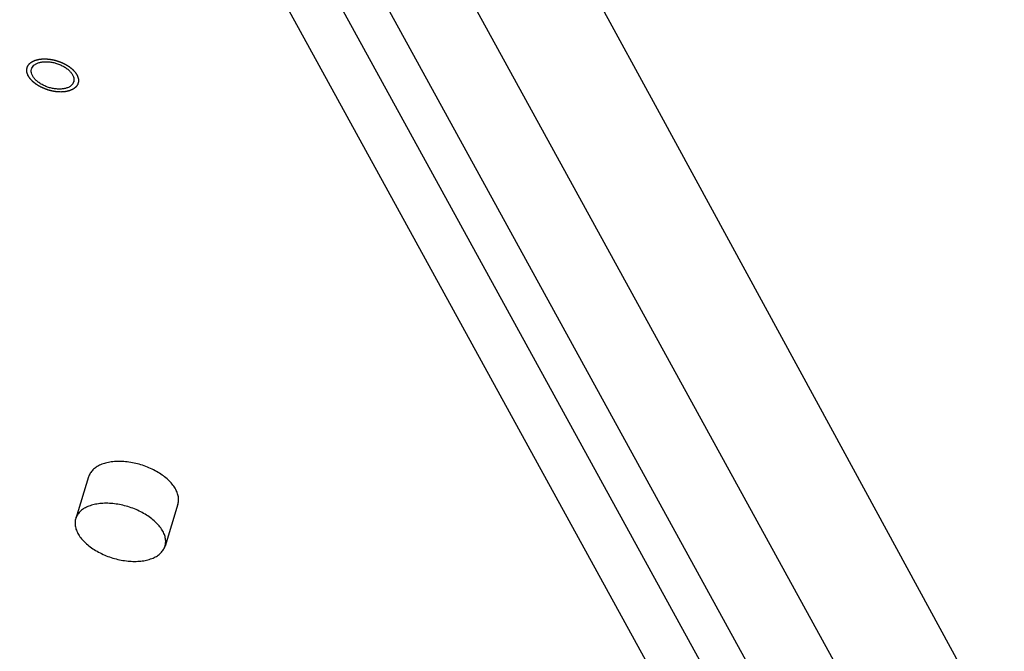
# Model space of a CAD drawing. Header units: millimetres. Extents: x 0 to 594, y 0 to 420.
# Tile 158 of 256: x 540.92 to 548.29, y 228.91 to 233.63. Entities that reach past the tile are written whole.
import ezdxf

# ---------------------------------------------------------------- set-up
doc = ezdxf.new("R2010")
doc.units = ezdxf.units.MM
doc.header["$LTSCALE"] = 32.67
doc.layers.get('0').update_dxf_attribs({"linetype": 'CONTINUOUS'})

msp = doc.modelspace()

# ---------------------------------------------------------------- linework, layer by layer
at = {"color": 7, "linetype": 'CONTINUOUS'}
for p, q in [((536.77002, 247.48157), (547.47594, 227.99017)), ((536.72599, 246.36772), (546.9722, 227.71328)), ((546.9376, 227.14807), (536.71839, 245.75336)), ((546.79236, 226.67807), (536.57315, 245.28336)), ((545.7078, 232.93666), (544.40882, 235.32124)), ((541.43191, 230.21262), (541.33508, 229.89929)), ((542.1007, 230.00595), (542.00388, 229.69262))]:
    msp.add_line(p, q, dxfattribs=at)
msp.add_lwpolyline([(548.28972, 228.19492), (547.00496, 230.55475), (545.7078, 232.93666)], dxfattribs=at)
at = {"color": 2, "linetype": 'CONTINUOUS'}
for points in [[(541.22317, 233.09301, 14.27066), (541.22009, 233.09321, 14.26963), (541.21547, 233.09351, 14.26808), (541.20931, 233.0939, 14.26602), (541.20469, 233.0942, 14.26447), (541.20085, 233.09444, 14.26318), (541.19777, 233.09464, 14.26215), (541.19546, 233.09479, 14.26138), (541.19315, 233.09494, 14.2606), (541.19123, 233.09506, 14.25996), (541.18969, 233.09516, 14.25944), (541.18872, 233.09522, 14.25912), (541.18795, 233.09527, 14.25886), (541.18738, 233.09531, 14.25867), (541.1869, 233.09534, 14.25851), (541.18656, 233.09536, 14.25839), (541.18637, 233.09537, 14.25833), (541.18622, 233.09537, 14.25828), (541.18608, 233.09541, 14.25826), (541.18588, 233.09544, 14.25822), (541.18553, 233.09551, 14.25817), (541.18504, 233.0956, 14.25808), (541.18445, 233.09571, 14.25798), (541.18366, 233.09585, 14.25785), (541.18267, 233.09604, 14.25768), (541.1811, 233.09633, 14.25741), (541.17912, 233.09669, 14.25708), (541.17676, 233.09713, 14.25668), (541.17439, 233.09757, 14.25628), (541.17124, 233.09816, 14.25574), (541.16729, 233.09889, 14.25508), (541.16335, 233.09962, 14.25441), (541.1602, 233.1002, 14.25387), (541.15783, 233.10064, 14.25347), (541.15546, 233.10108, 14.25307), (541.15349, 233.10144, 14.25274), (541.15191, 233.10174, 14.25247), (541.15093, 233.10192, 14.2523), (541.15014, 233.10206, 14.25217), (541.14955, 233.10217, 14.25207), (541.14905, 233.10227, 14.25199), (541.14871, 233.10233, 14.25193), (541.14851, 233.10237, 14.2519), (541.14836, 233.10239, 14.25186), (541.14822, 233.10244, 14.25187), (541.14802, 233.1025, 14.25187), (541.14768, 233.1026, 14.25187), (541.1472, 233.10275, 14.25186), (541.14661, 233.10293, 14.25186), (541.14584, 233.10316, 14.25186), (541.14486, 233.10346, 14.25185), (541.14331, 233.10394, 14.25184), (541.14136, 233.10453, 14.25183), (541.13903, 233.10524, 14.25182), (541.1367, 233.10595, 14.25181), (541.13359, 233.1069, 14.25179), (541.1297, 233.10809, 14.25177), (541.12581, 233.10928, 14.25175), (541.1227, 233.11022, 14.25173), (541.12036, 233.11094, 14.25172), (541.11803, 233.11165, 14.25171), (541.11609, 233.11224, 14.2517), (541.11453, 233.11272, 14.25169), (541.11356, 233.11301, 14.25168), (541.11278, 233.11325, 14.25168), (541.1122, 233.11343, 14.25168), (541.11171, 233.11358, 14.25168), (541.11137, 233.11368, 14.25167), (541.11118, 233.11374, 14.25167), (541.11103, 233.11378, 14.25166), (541.11089, 233.11385, 14.2517), (541.1107, 233.11393, 14.25173), (541.11037, 233.11407, 14.25178), (541.10991, 233.11427, 14.25186), (541.10934, 233.11452, 14.25196), (541.10859, 233.11484, 14.25209), (541.10766, 233.11525, 14.25225), (541.10616, 233.1159, 14.25251), (541.10428, 233.11672, 14.25283), (541.10203, 233.11769, 14.25322), (541.09978, 233.11867, 14.2536), (541.09678, 233.11998, 14.25412), (541.09303, 233.1216, 14.25476), (541.08929, 233.12323, 14.25541), (541.08629, 233.12454, 14.25592), (541.08404, 233.12552, 14.25631), (541.08179, 233.12649, 14.25669), (541.07991, 233.12731, 14.25702), (541.07841, 233.12796, 14.25727), (541.07748, 233.12837, 14.25744), (541.07673, 233.12869, 14.25756), (541.07616, 233.12894, 14.25766), (541.0757, 233.12914, 14.25774), (541.07537, 233.12928, 14.2578), (541.07518, 233.12937, 14.25783), (541.07503, 233.12942, 14.25785), (541.07491, 233.1295, 14.2579), (541.07475, 233.1296, 14.25796), (541.07446, 233.12977, 14.25808), (541.07404, 233.13001, 14.25823), (541.07354, 233.1303, 14.25842), (541.07287, 233.13069, 14.25867), (541.07204, 233.13118, 14.25899), (541.0707, 233.13196, 14.25949), (541.06903, 233.13294, 14.26013), (541.06703, 233.13411, 14.26088), (541.06503, 233.13528, 14.26164), (541.06236, 233.13685, 14.26265), (541.05903, 233.1388, 14.26391), (541.05569, 233.14075, 14.26517), (541.05302, 233.14232, 14.26618), (541.05102, 233.14349, 14.26694), (541.04902, 233.14466, 14.2677), (541.04735, 233.14564, 14.26833), (541.04602, 233.14642, 14.26883), (541.04519, 233.14691, 14.26915), (541.04452, 233.1473, 14.2694), (541.04402, 233.14759, 14.26959), (541.0436, 233.14783, 14.26975), (541.04331, 233.148, 14.26986), (541.04314, 233.1481, 14.26992), (541.04301, 233.14817, 14.26996), (541.04291, 233.14826, 14.27004), (541.04277, 233.14837, 14.27013), (541.04252, 233.14856, 14.27029), (541.04216, 233.14884, 14.27052), (541.04173, 233.14918, 14.27079), (541.04116, 233.14962, 14.27116), (541.04044, 233.15018, 14.27162), (541.0393, 233.15107, 14.27236), (541.03787, 233.15218, 14.27327), (541.03615, 233.15352, 14.27438), (541.03443, 233.15486, 14.27548), (541.03214, 233.15664, 14.27695), (541.02928, 233.15887, 14.27879), (541.02641, 233.16109, 14.28062), (541.02412, 233.16288, 14.28209), (541.02241, 233.16421, 14.2832), (541.02069, 233.16555, 14.2843), (541.01926, 233.16666, 14.28522), (541.01811, 233.16755, 14.28595), (541.0174, 233.16811, 14.28641), (541.01682, 233.16856, 14.28678), (541.01639, 233.16889, 14.28705), (541.01604, 233.16917, 14.28728), (541.01579, 233.16936, 14.28744), (541.01564, 233.16948, 14.28754), (541.01553, 233.16956, 14.2876), (541.01545, 233.16965, 14.28769), (541.01534, 233.16977, 14.28781), (541.01514, 233.16998, 14.28801), (541.01485, 233.17028, 14.28831), (541.01451, 233.17065, 14.28866), (541.01405, 233.17113, 14.28913), (541.01348, 233.17173, 14.28971), (541.01257, 233.1727, 14.29065), (541.01143, 233.17391, 14.29182), (541.01006, 233.17536, 14.29323), (541.00869, 233.17681, 14.29463), (541.00687, 233.17874, 14.29651), (541.00459, 233.18116, 14.29885), (541.00231, 233.18358, 14.30119), (541.00048, 233.18551, 14.30306), (540.99911, 233.18696, 14.30447), (540.99774, 233.18841, 14.30588), (540.9966, 233.18962, 14.30705), (540.99569, 233.19059, 14.30798), (540.99512, 233.19119, 14.30857), (540.99466, 233.19167, 14.30904), (540.99432, 233.19204, 14.30939), (540.99404, 233.19234, 14.30968), (540.99384, 233.19255, 14.30989), (540.99373, 233.19267, 14.31001), (540.99363, 233.19276, 14.31009), (540.99358, 233.19286, 14.3102), (540.99349, 233.19298, 14.31034), (540.99335, 233.19321, 14.31058), (540.99315, 233.19353, 14.31093), (540.9929, 233.19391, 14.31136), (540.99258, 233.19443, 14.31192), (540.99217, 233.19506, 14.31262), (540.99151, 233.19609, 14.31375), (540.9907, 233.19737, 14.31515), (540.98971, 233.1989, 14.31684), (540.98873, 233.20044, 14.31852), (540.98743, 233.20249, 14.32077), (540.98579, 233.20505, 14.32358), (540.98416, 233.20761, 14.3264), (540.98285, 233.20966, 14.32864), (540.98187, 233.21119, 14.33033), (540.98089, 233.21273, 14.33202), (540.98007, 233.21401, 14.33342), (540.97942, 233.21503, 14.33455), (540.97901, 233.21567, 14.33525), (540.97868, 233.21618, 14.33581), (540.97843, 233.21657, 14.33623), (540.97823, 233.21689, 14.33659), (540.97809, 233.21711, 14.33683), (540.97801, 233.21724, 14.33697), (540.97794, 233.21733, 14.33707), (540.97791, 233.21743, 14.33719), (540.97787, 233.21755, 14.33735), (540.97779, 233.21777, 14.33762), (540.97768, 233.21809, 14.338), (540.97755, 233.21847, 14.33846), (540.97738, 233.21897, 14.33907), (540.97716, 233.2196, 14.33984), (540.97682, 233.2206, 14.34107), (540.97638, 233.22186, 14.34261), (540.97586, 233.22337, 14.34445), (540.97534, 233.22488, 14.3463), (540.97464, 233.22689, 14.34876), (540.97377, 233.22941, 14.35183), (540.97291, 233.23192, 14.35491), (540.97221, 233.23394, 14.35737), (540.97169, 233.23545, 14.35921), (540.97117, 233.23695, 14.36105), (540.97073, 233.23821, 14.36259), (540.97039, 233.23922, 14.36382), (540.97017, 233.23985, 14.36459), (540.96999, 233.24035, 14.3652), (540.96986, 233.24073, 14.36567), (540.96976, 233.24104, 14.36605), (540.96968, 233.24126, 14.36632), (540.96964, 233.24139, 14.36647), (540.96959, 233.24148, 14.36659), (540.9696, 233.24157, 14.36671), (540.96959, 233.24169, 14.36687), (540.96959, 233.24191, 14.36716), (540.96957, 233.24221, 14.36757), (540.96956, 233.24257, 14.36806), (540.96953, 233.24305, 14.36871), (540.96951, 233.24366, 14.36953), (540.96947, 233.24463, 14.37083), (540.96941, 233.24584, 14.37247), (540.96935, 233.24729, 14.37443), (540.96929, 233.24874, 14.37639), (540.9692, 233.25068, 14.379), (540.9691, 233.2531, 14.38226), (540.96899, 233.25552, 14.38553), (540.96891, 233.25745, 14.38814), (540.96885, 233.2589, 14.3901), (540.96878, 233.26035, 14.39206), (540.96873, 233.26156, 14.3937), (540.96869, 233.26253, 14.395), (540.96866, 233.26314, 14.39582), (540.96864, 233.26362, 14.39647), (540.96863, 233.26398, 14.39696), (540.96862, 233.26429, 14.39737), (540.9686, 233.2645, 14.39766), (540.9686, 233.26462, 14.39782), (540.96859, 233.26471, 14.39794), (540.96862, 233.26479, 14.39807), (540.96865, 233.26491, 14.39823), (540.96871, 233.2651, 14.39852), (540.96879, 233.26538, 14.39894), (540.96889, 233.26571, 14.39944), (540.96903, 233.26616, 14.40011), (540.96919, 233.26672, 14.40094), (540.96946, 233.26761, 14.40227), (540.96979, 233.26873, 14.40394), (540.97019, 233.27007, 14.40594), (540.97059, 233.2714, 14.40794), (540.97112, 233.27319, 14.41061), (540.97178, 233.27542, 14.41394), (540.97244, 233.27765, 14.41728), (540.97297, 233.27944, 14.41994), (540.97337, 233.28078, 14.42194), (540.97377, 233.28212, 14.42394), (540.9741, 233.28323, 14.42561), (540.97436, 233.28412, 14.42694), (540.97453, 233.28468, 14.42778), (540.97466, 233.28513, 14.42844), (540.97476, 233.28546, 14.42894), (540.97485, 233.28574, 14.42936), (540.9749, 233.28594, 14.42965), (540.97494, 233.28605, 14.42982), (540.97495, 233.28614, 14.42994), (540.97502, 233.28621, 14.43007), (540.97509, 233.28631, 14.43023), (540.97521, 233.28648, 14.43053), (540.97539, 233.28673, 14.43094), (540.97561, 233.28703, 14.43144), (540.9759, 233.28743, 14.43211), (540.97625, 233.28792, 14.43294), (540.97683, 233.28872, 14.43427), (540.97755, 233.28972, 14.43594), (540.97841, 233.29091, 14.43794), (540.97927, 233.29211, 14.43994), (540.98042, 233.2937, 14.4426), (540.98186, 233.29569, 14.44593), (540.9833, 233.29768, 14.44926), (540.98445, 233.29927, 14.45193), (540.98531, 233.30047, 14.45393), (540.98617, 233.30166, 14.45593), (540.98689, 233.30266, 14.45759), (540.98747, 233.30345, 14.45892), (540.98783, 233.30395, 14.45976), (540.98811, 233.30435, 14.46042), (540.98833, 233.30465, 14.46092), (540.98851, 233.30489, 14.46134), (540.98863, 233.30507, 14.46163), (540.98871, 233.30517, 14.4618), (540.98875, 233.30525, 14.46193), (540.98884, 233.3053, 14.46204), (540.98894, 233.30538, 14.46219), (540.98913, 233.30552, 14.46246), (540.98939, 233.30572, 14.46285), (540.98971, 233.30597, 14.46331), (540.99013, 233.30629, 14.46393), (540.99066, 233.30669, 14.4647), (540.9915, 233.30733, 14.46593), (540.99255, 233.30813, 14.46748), (540.99382, 233.30909, 14.46933), (540.99508, 233.31006, 14.47118), (540.99677, 233.31134, 14.47365), (540.99887, 233.31294, 14.47673), (541.00098, 233.31455, 14.47982), (541.00266, 233.31583, 14.48229), (541.00393, 233.31679, 14.48414), (541.00519, 233.31776, 14.48599), (541.00624, 233.31856, 14.48753), (541.00709, 233.3192, 14.48877), (541.00761, 233.3196, 14.48954), (541.00804, 233.31992, 14.49016), (541.00835, 233.32016, 14.49062), (541.00862, 233.32036, 14.491), (541.0088, 233.3205, 14.49127), (541.00891, 233.32058, 14.49143), (541.00898, 233.32065, 14.49155), (541.00909, 233.32069, 14.49165), (541.00922, 233.32075, 14.49179), (541.00946, 233.32085, 14.49203), (541.0098, 233.321, 14.49238), (541.01021, 233.32118, 14.4928), (541.01075, 233.32142, 14.49335), (541.01143, 233.32172, 14.49405), (541.01251, 233.3222, 14.49516), (541.01387, 233.32279, 14.49655), (541.0155, 233.32351, 14.49822), (541.01713, 233.32423, 14.49989), (541.0193, 233.32518, 14.50211), (541.02201, 233.32638, 14.5049), (541.02473, 233.32757, 14.50768), (541.0269, 233.32853, 14.5099), (541.02853, 233.32924, 14.51157), (541.03016, 233.32996, 14.51324), (541.03151, 233.33056, 14.51463), (541.0326, 233.33103, 14.51574), (541.03328, 233.33133, 14.51644), (541.03382, 233.33157, 14.517), (541.03423, 233.33175, 14.51741), (541.03457, 233.3319, 14.51776), (541.0348, 233.33201, 14.51801), (541.03494, 233.33206, 14.51814), (541.03504, 233.33211, 14.51825), (541.03516, 233.33214, 14.51834), (541.03532, 233.33218, 14.51846), (541.03561, 233.33224, 14.51866), (541.03601, 233.33233, 14.51896), (541.03649, 233.33244, 14.51932), (541.03713, 233.33259, 14.51979), (541.03794, 233.33277, 14.52038), (541.03923, 233.33307, 14.52133), (541.04084, 233.33344, 14.52252), (541.04277, 233.33388, 14.52394), (541.0447, 233.33433, 14.52536), (541.04727, 233.33492, 14.52726), (541.05049, 233.33566, 14.52963), (541.05371, 233.3364, 14.532), (541.05629, 233.33699, 14.5339), (541.05822, 233.33743, 14.53533), (541.06015, 233.33787, 14.53675), (541.06176, 233.33824, 14.53793), (541.06304, 233.33854, 14.53888), (541.06385, 233.33872, 14.53948), (541.06449, 233.33887, 14.53995), (541.06498, 233.33898, 14.54031), (541.06538, 233.33907, 14.5406), (541.06566, 233.33914, 14.54081), (541.06582, 233.33917, 14.54093), (541.06594, 233.33921, 14.54102), (541.06608, 233.33921, 14.54109), (541.06626, 233.33923, 14.54118), (541.06658, 233.33925, 14.54135), (541.06704, 233.33928, 14.54159), (541.06759, 233.33932, 14.54187), (541.06833, 233.33937, 14.54225), (541.06924, 233.33943, 14.54273), (541.07071, 233.33954, 14.54349), (541.07254, 233.33966, 14.54444), (541.07474, 233.33982, 14.54558), (541.07694, 233.33997, 14.54672), (541.07988, 233.34017, 14.54824), (541.08355, 233.34043, 14.55014), (541.08795, 233.34074, 14.55242), (541.09381, 233.34115, 14.55546), (541.09821, 233.34145, 14.55774), (541.10115, 233.34166, 14.55926)], [(541.10115, 233.34166, 14.55926), (541.10423, 233.34146, 14.56029), (541.10884, 233.34116, 14.56184), (541.115, 233.34077, 14.5639), (541.11962, 233.34047, 14.56545), (541.12347, 233.34023, 14.56674), (541.12655, 233.34003, 14.56777), (541.12886, 233.33988, 14.56854), (541.13116, 233.33973, 14.56932), (541.13309, 233.33961, 14.56996), (541.13463, 233.33951, 14.57048), (541.13559, 233.33945, 14.5708), (541.13636, 233.3394, 14.57106), (541.13694, 233.33936, 14.57125), (541.13742, 233.33933, 14.57141), (541.13775, 233.33931, 14.57153), (541.13795, 233.3393, 14.57159), (541.13809, 233.33929, 14.57165), (541.13824, 233.33926, 14.57166), (541.13844, 233.33923, 14.5717), (541.13878, 233.33916, 14.57175), (541.13927, 233.33907, 14.57184), (541.13987, 233.33896, 14.57194), (541.14065, 233.33881, 14.57207), (541.14164, 233.33863, 14.57224), (541.14322, 233.33834, 14.57251), (541.14519, 233.33797, 14.57284), (541.14756, 233.33754, 14.57324), (541.14992, 233.3371, 14.57364), (541.15308, 233.33651, 14.57418), (541.15702, 233.33578, 14.57484), (541.16096, 233.33505, 14.57551), (541.16412, 233.33447, 14.57605), (541.16649, 233.33403, 14.57645), (541.16885, 233.33359, 14.57685), (541.17082, 233.33323, 14.57718), (541.1724, 233.33293, 14.57745), (541.17339, 233.33275, 14.57762), (541.17418, 233.3326, 14.57775), (541.17477, 233.3325, 14.57785), (541.17526, 233.3324, 14.57793), (541.1756, 233.33234, 14.57799), (541.1758, 233.3323, 14.57802), (541.17595, 233.33228, 14.57806), (541.1761, 233.33223, 14.57805), (541.17629, 233.33217, 14.57805), (541.17663, 233.33207, 14.57805), (541.17712, 233.33192, 14.57806), (541.1777, 233.33174, 14.57806), (541.17848, 233.3315, 14.57806), (541.17945, 233.33121, 14.57807), (541.18101, 233.33073, 14.57808), (541.18295, 233.33014, 14.57809), (541.18528, 233.32943, 14.5781), (541.18762, 233.32872, 14.57811), (541.19073, 233.32777, 14.57813), (541.19462, 233.32658, 14.57815), (541.19851, 233.32539, 14.57817), (541.20162, 233.32444, 14.57819), (541.20395, 233.32373, 14.5782), (541.20628, 233.32302, 14.57821), (541.20823, 233.32243, 14.57822), (541.20978, 233.32195, 14.57823), (541.21076, 233.32166, 14.57824), (541.21153, 233.32142, 14.57824), (541.21212, 233.32124, 14.57824), (541.2126, 233.32109, 14.57825), (541.21294, 233.32099, 14.57825), (541.21314, 233.32093, 14.57825), (541.21328, 233.32089, 14.57826), (541.21342, 233.32082, 14.57822), (541.21361, 233.32074, 14.57819), (541.21394, 233.3206, 14.57814), (541.21441, 233.3204, 14.57806), (541.21497, 233.32015, 14.57796), (541.21572, 233.31983, 14.57783), (541.21666, 233.31942, 14.57767), (541.21816, 233.31877, 14.57741), (541.22003, 233.31795, 14.57709), (541.22228, 233.31697, 14.5767), (541.22453, 233.316, 14.57632), (541.22753, 233.31469, 14.5758), (541.23128, 233.31306, 14.57516), (541.23503, 233.31143, 14.57451), (541.23803, 233.31013, 14.574), (541.24028, 233.30915, 14.57361), (541.24253, 233.30818, 14.57323), (541.2444, 233.30736, 14.5729), (541.2459, 233.30671, 14.57265), (541.24684, 233.3063, 14.57249), (541.24759, 233.30598, 14.57236), (541.24815, 233.30573, 14.57226), (541.24862, 233.30553, 14.57218), (541.24895, 233.30539, 14.57212), (541.24913, 233.3053, 14.57209), (541.24928, 233.30525, 14.57207), (541.2494, 233.30517, 14.57202), (541.24957, 233.30507, 14.57196), (541.24986, 233.3049, 14.57185), (541.25028, 233.30466, 14.57169), (541.25078, 233.30436, 14.5715), (541.25144, 233.30397, 14.57125), (541.25228, 233.30349, 14.57093), (541.25361, 233.3027, 14.57043), (541.25528, 233.30173, 14.5698), (541.25728, 233.30056, 14.56904), (541.25928, 233.29938, 14.56828), (541.26195, 233.29782, 14.56727), (541.26529, 233.29587, 14.56601), (541.26862, 233.29392, 14.56475), (541.27129, 233.29235, 14.56374), (541.27329, 233.29118, 14.56298), (541.27529, 233.29001, 14.56222), (541.27696, 233.28903, 14.56159), (541.27829, 233.28825, 14.56109), (541.27913, 233.28776, 14.56077), (541.27979, 233.28737, 14.56052), (541.2803, 233.28708, 14.56033), (541.28071, 233.28684, 14.56017), (541.281, 233.28667, 14.56006), (541.28117, 233.28657, 14.56), (541.2813, 233.2865, 14.55996), (541.2814, 233.28641, 14.55988), (541.28155, 233.2863, 14.55979), (541.2818, 233.2861, 14.55963), (541.28215, 233.28583, 14.5594), (541.28258, 233.28549, 14.55913), (541.28316, 233.28505, 14.55876), (541.28387, 233.28449, 14.5583), (541.28502, 233.2836, 14.55756), (541.28645, 233.28248, 14.55665), (541.28817, 233.28115, 14.55554), (541.28988, 233.27981, 14.55444), (541.29217, 233.27803, 14.55297), (541.29504, 233.2758, 14.55113), (541.2979, 233.27357, 14.5493), (541.30019, 233.27179, 14.54783), (541.30191, 233.27046, 14.54673), (541.30363, 233.26912, 14.54562), (541.30506, 233.26801, 14.5447), (541.3062, 233.26712, 14.54397), (541.30692, 233.26656, 14.54351), (541.30749, 233.26611, 14.54314), (541.30792, 233.26578, 14.54287), (541.30828, 233.2655, 14.54264), (541.30853, 233.26531, 14.54248), (541.30867, 233.26519, 14.54238), (541.30878, 233.26511, 14.54232), (541.30886, 233.26502, 14.54223), (541.30898, 233.2649, 14.54211), (541.30918, 233.26469, 14.54191), (541.30946, 233.26439, 14.54161), (541.3098, 233.26402, 14.54126), (541.31026, 233.26354, 14.54079), (541.31083, 233.26294, 14.54021), (541.31174, 233.26197, 14.53927), (541.31288, 233.26076, 14.5381), (541.31425, 233.25931, 14.53669), (541.31562, 233.25786, 14.53529), (541.31745, 233.25593, 14.53342), (541.31973, 233.25351, 14.53107), (541.32201, 233.25109, 14.52873), (541.32383, 233.24916, 14.52686), (541.3252, 233.24771, 14.52545), (541.32657, 233.24626, 14.52405), (541.32771, 233.24505, 14.52287), (541.32862, 233.24408, 14.52194), (541.32919, 233.24348, 14.52135), (541.32965, 233.243, 14.52088), (541.32999, 233.24263, 14.52053), (541.33028, 233.24233, 14.52024), (541.33048, 233.24212, 14.52003), (541.33059, 233.242, 14.51992), (541.33068, 233.24191, 14.51983), (541.33074, 233.24181, 14.51972), (541.33082, 233.24168, 14.51958), (541.33096, 233.24146, 14.51934), (541.33117, 233.24114, 14.51899), (541.33141, 233.24076, 14.51856), (541.33174, 233.24024, 14.518), (541.33215, 233.2396, 14.5173), (541.3328, 233.23858, 14.51617), (541.33362, 233.2373, 14.51477), (541.3346, 233.23576, 14.51308), (541.33558, 233.23423, 14.5114), (541.33689, 233.23218, 14.50915), (541.33852, 233.22962, 14.50634), (541.34016, 233.22706, 14.50353), (541.34147, 233.22501, 14.50128), (541.34245, 233.22348, 14.49959), (541.34343, 233.22194, 14.4979), (541.34424, 233.22066, 14.4965), (541.3449, 233.21964, 14.49537), (541.34531, 233.219, 14.49467), (541.34563, 233.21849, 14.49411), (541.34588, 233.2181, 14.49369), (541.34608, 233.21778, 14.49334), (541.34623, 233.21756, 14.49309), (541.34631, 233.21743, 14.49295), (541.34638, 233.21733, 14.49285), (541.3464, 233.21724, 14.49273), (541.34645, 233.21711, 14.49258), (541.34652, 233.21689, 14.49231), (541.34663, 233.21658, 14.49192), (541.34676, 233.2162, 14.49146), (541.34693, 233.2157, 14.49085), (541.34715, 233.21507, 14.49008), (541.3475, 233.21406, 14.48885), (541.34793, 233.21281, 14.48731), (541.34845, 233.2113, 14.48547), (541.34898, 233.20979, 14.48362), (541.34967, 233.20778, 14.48116), (541.35054, 233.20526, 14.47809), (541.35141, 233.20275, 14.47501), (541.3521, 233.20073, 14.47256), (541.35263, 233.19922, 14.47071), (541.35315, 233.19771, 14.46887), (541.35358, 233.19646, 14.46733), (541.35393, 233.19545, 14.4661), (541.35415, 233.19482, 14.46533), (541.35432, 233.19432, 14.46472), (541.35445, 233.19394, 14.46426), (541.35456, 233.19363, 14.46387), (541.35464, 233.19341, 14.4636), (541.35468, 233.19328, 14.46345), (541.35472, 233.19319, 14.46334), (541.35471, 233.1931, 14.46321), (541.35472, 233.19297, 14.46305), (541.35473, 233.19276, 14.46276), (541.35474, 233.19246, 14.46235), (541.35476, 233.1921, 14.46186), (541.35478, 233.19161, 14.46121), (541.35481, 233.19101, 14.46039), (541.35485, 233.19004, 14.45909), (541.3549, 233.18883, 14.45745), (541.35496, 233.18738, 14.45549), (541.35503, 233.18593, 14.45354), (541.35511, 233.18399, 14.45092), (541.35521, 233.18157, 14.44766), (541.35532, 233.17915, 14.44439), (541.3554, 233.17722, 14.44178), (541.35547, 233.17577, 14.43982), (541.35553, 233.17431, 14.43786), (541.35558, 233.1731, 14.43623), (541.35562, 233.17214, 14.43492), (541.35565, 233.17153, 14.4341), (541.35567, 233.17105, 14.43345), (541.35569, 233.17068, 14.43296), (541.3557, 233.17038, 14.43255), (541.35571, 233.17017, 14.43227), (541.35571, 233.17005, 14.4321), (541.35573, 233.16996, 14.43198), (541.35569, 233.16988, 14.43185), (541.35566, 233.16976, 14.43169), (541.3556, 233.16957, 14.4314), (541.35552, 233.16929, 14.43098), (541.35542, 233.16895, 14.43048), (541.35529, 233.16851, 14.42981), (541.35512, 233.16795, 14.42898), (541.35486, 233.16706, 14.42765), (541.35452, 233.16594, 14.42598), (541.35413, 233.1646, 14.42398), (541.35373, 233.16326, 14.42198), (541.3532, 233.16148, 14.41931), (541.35254, 233.15925, 14.41598), (541.35187, 233.15702, 14.41265), (541.35134, 233.15523, 14.40998), (541.35094, 233.15389, 14.40798), (541.35055, 233.15255, 14.40598), (541.35021, 233.15144, 14.40431), (541.34995, 233.15054, 14.40298), (541.34978, 233.14999, 14.40214), (541.34965, 233.14954, 14.40148), (541.34955, 233.14921, 14.40098), (541.34947, 233.14893, 14.40056), (541.34941, 233.14873, 14.40027), (541.34938, 233.14862, 14.4001), (541.34936, 233.14853, 14.39998), (541.3493, 233.14846, 14.39985), (541.34923, 233.14836, 14.39969), (541.3491, 233.14819, 14.39939), (541.34892, 233.14794, 14.39898), (541.34871, 233.14764, 14.39848), (541.34842, 233.14724, 14.39781), (541.34806, 233.14674, 14.39698), (541.34748, 233.14595, 14.39565), (541.34677, 233.14495, 14.39398), (541.3459, 233.14376, 14.39198), (541.34504, 233.14256, 14.38998), (541.34389, 233.14097, 14.38732), (541.34245, 233.13898, 14.38399), (541.34102, 233.13699, 14.38066), (541.33987, 233.1354, 14.37799), (541.339, 233.1342, 14.37599), (541.33814, 233.13301, 14.37399), (541.33742, 233.13201, 14.37233), (541.33685, 233.13122, 14.371), (541.33649, 233.13072, 14.37016), (541.3362, 233.13032, 14.3695), (541.33599, 233.13002, 14.369), (541.3358, 233.12977, 14.36858), (541.33568, 233.1296, 14.36829), (541.33561, 233.1295, 14.36812), (541.33556, 233.12942, 14.368), (541.33547, 233.12937, 14.36788), (541.33537, 233.12928, 14.36773), (541.33518, 233.12915, 14.36746), (541.33492, 233.12894, 14.36707), (541.33461, 233.1287, 14.36661), (541.33418, 233.12838, 14.36599), (541.33366, 233.12798, 14.36522), (541.33282, 233.12734, 14.36399), (541.33176, 233.12654, 14.36244), (541.3305, 233.12558, 14.36059), (541.32923, 233.12461, 14.35874), (541.32755, 233.12333, 14.35627), (541.32544, 233.12173, 14.35319), (541.32334, 233.12012, 14.3501), (541.32165, 233.11884, 14.34763), (541.32039, 233.11787, 14.34578), (541.31912, 233.11691, 14.34393), (541.31807, 233.11611, 14.34239), (541.31723, 233.11547, 14.34115), (541.3167, 233.11507, 14.34038), (541.31628, 233.11475, 14.33977), (541.31596, 233.11451, 14.3393), (541.3157, 233.11431, 14.33892), (541.31552, 233.11416, 14.33865), (541.31541, 233.11409, 14.33849), (541.31534, 233.11402, 14.33837), (541.31523, 233.11398, 14.33827), (541.31509, 233.11392, 14.33813), (541.31485, 233.11382, 14.33789), (541.31452, 233.11367, 14.33754), (541.31411, 233.11349, 14.33713), (541.31357, 233.11325, 14.33657), (541.31289, 233.11295, 14.33587), (541.3118, 233.11247, 14.33476), (541.31044, 233.11187, 14.33337), (541.30882, 233.11116, 14.3317), (541.30719, 233.11044, 14.33003), (541.30502, 233.10949, 14.32781), (541.3023, 233.10829, 14.32503), (541.29959, 233.1071, 14.32224), (541.29742, 233.10614, 14.32002), (541.29579, 233.10543, 14.31835), (541.29416, 233.10471, 14.31668), (541.2928, 233.10411, 14.31529), (541.29172, 233.10363, 14.31418), (541.29104, 233.10334, 14.31348), (541.29049, 233.1031, 14.31292), (541.29009, 233.10292, 14.31251), (541.28975, 233.10277, 14.31216), (541.28951, 233.10266, 14.31192), (541.28937, 233.10261, 14.31178), (541.28928, 233.10255, 14.31167), (541.28915, 233.10253, 14.31159), (541.28899, 233.10249, 14.31146), (541.28871, 233.10243, 14.31126), (541.28831, 233.10234, 14.31096), (541.28782, 233.10223, 14.31061), (541.28718, 233.10208, 14.31013), (541.28638, 233.10189, 14.30954), (541.28509, 233.1016, 14.30859), (541.28348, 233.10123, 14.3074), (541.28155, 233.10079, 14.30598), (541.27962, 233.10034, 14.30456), (541.27704, 233.09975, 14.30266), (541.27382, 233.09901, 14.30029), (541.2706, 233.09827, 14.29792), (541.26803, 233.09768, 14.29602), (541.2661, 233.09724, 14.2946), (541.26417, 233.0968, 14.29317), (541.26256, 233.09643, 14.29199), (541.26127, 233.09613, 14.29104), (541.26046, 233.09595, 14.29044), (541.25982, 233.0958, 14.28997), (541.25934, 233.09569, 14.28961), (541.25894, 233.09559, 14.28932), (541.25866, 233.09553, 14.28911), (541.25849, 233.09549, 14.28899), (541.25838, 233.09546, 14.2889), (541.25823, 233.09546, 14.28883), (541.25805, 233.09544, 14.28874), (541.25773, 233.09542, 14.28857), (541.25727, 233.09539, 14.28833), (541.25672, 233.09535, 14.28805), (541.25599, 233.0953, 14.28767), (541.25507, 233.09524, 14.28719), (541.25361, 233.09513, 14.28643), (541.25177, 233.09501, 14.28548), (541.24957, 233.09485, 14.28434), (541.24737, 233.0947, 14.2832), (541.24444, 233.09449, 14.28168), (541.24077, 233.09424, 14.27978), (541.23637, 233.09393, 14.2775), (541.2305, 233.09352, 14.27446), (541.2261, 233.09322, 14.27218), (541.22317, 233.09301, 14.27066)]]:
    msp.add_open_spline(points, degree=3, knots=[0, 0, 0, 0, 0.015625, 0.0234375, 0.03125, 0.0390625, 0.0429688, 0.046875, 0.0507812, 0.0546875, 0.0566406, 0.0585938, 0.0595703, 0.0605469, 0.0615234, 0.0620117, 0.0622559, 0.0625, 0.0627441, 0.0629883, 0.0634766, 0.0644531, 0.0654297, 0.0664062, 0.0683594, 0.0703125, 0.0742188, 0.078125, 0.0820312, 0.0859375, 0.09375, 0.1015625, 0.1054688, 0.109375, 0.1132812, 0.1171875, 0.1191406, 0.1210938, 0.1220703, 0.1230469, 0.1240234, 0.1245117, 0.1247559, 0.125, 0.1252441, 0.1254883, 0.1259766, 0.1269531, 0.1279297, 0.1289062, 0.1308594, 0.1328125, 0.1367188, 0.140625, 0.1445312, 0.1484375, 0.15625, 0.1640625, 0.1679688, 0.171875, 0.1757812, 0.1796875, 0.1816406, 0.1835938, 0.1845703, 0.1855469, 0.1865234, 0.1870117, 0.1872559, 0.1875, 0.1877441, 0.1879883, 0.1884766, 0.1894531, 0.1904297, 0.1914062, 0.1933594, 0.1953125, 0.1992188, 0.203125, 0.2070312, 0.2109375, 0.21875, 0.2265625, 0.2304688, 0.234375, 0.2382812, 0.2421875, 0.2441406, 0.2460938, 0.2470703, 0.2480469, 0.2490234, 0.2495117, 0.2497559, 0.25, 0.2502441, 0.2504883, 0.2509766, 0.2519531, 0.2529297, 0.2539062, 0.2558594, 0.2578125, 0.2617188, 0.265625, 0.2695312, 0.2734375, 0.28125, 0.2890625, 0.2929688, 0.296875, 0.3007812, 0.3046875, 0.3066406, 0.3085938, 0.3095703, 0.3105469, 0.3115234, 0.3120117, 0.3122559, 0.3125, 0.3127441, 0.3129883, 0.3134766, 0.3144531, 0.3154297, 0.3164062, 0.3183594, 0.3203125, 0.3242188, 0.328125, 0.3320312, 0.3359375, 0.34375, 0.3515625, 0.3554688, 0.359375, 0.3632812, 0.3671875, 0.3691406, 0.3710938, 0.3720703, 0.3730469, 0.3740234, 0.3745117, 0.3747559, 0.375, 0.3752441, 0.3754883, 0.3759766, 0.3769531, 0.3779297, 0.3789062, 0.3808594, 0.3828125, 0.3867188, 0.390625, 0.3945312, 0.3984375, 0.40625, 0.4140625, 0.4179688, 0.421875, 0.4257812, 0.4296875, 0.4316406, 0.4335938, 0.4345703, 0.4355469, 0.4365234, 0.4370117, 0.4372559, 0.4375, 0.4377441, 0.4379883, 0.4384766, 0.4394531, 0.4404297, 0.4414062, 0.4433594, 0.4453125, 0.4492188, 0.453125, 0.4570312, 0.4609375, 0.46875, 0.4765625, 0.4804688, 0.484375, 0.4882812, 0.4921875, 0.4941406, 0.4960938, 0.4970703, 0.4980469, 0.4990234, 0.4995117, 0.4997559, 0.5, 0.5002441, 0.5004883, 0.5009766, 0.5019531, 0.5029297, 0.5039062, 0.5058594, 0.5078125, 0.5117188, 0.515625, 0.5195312, 0.5234375, 0.53125, 0.5390625, 0.5429688, 0.546875, 0.5507812, 0.5546875, 0.5566406, 0.5585938, 0.5595703, 0.5605469, 0.5615234, 0.5620117, 0.5622559, 0.5625, 0.5627441, 0.5629883, 0.5634766, 0.5644531, 0.5654297, 0.5664062, 0.5683594, 0.5703125, 0.5742188, 0.578125, 0.5820312, 0.5859375, 0.59375, 0.6015625, 0.6054688, 0.609375, 0.6132812, 0.6171875, 0.6191406, 0.6210938, 0.6220703, 0.6230469, 0.6240234, 0.6245117, 0.6247559, 0.625, 0.6252441, 0.6254883, 0.6259766, 0.6269531, 0.6279297, 0.6289062, 0.6308594, 0.6328125, 0.6367188, 0.640625, 0.6445312, 0.6484375, 0.65625, 0.6640625, 0.6679688, 0.671875, 0.6757812, 0.6796875, 0.6816406, 0.6835938, 0.6845703, 0.6855469, 0.6865234, 0.6870117, 0.6872559, 0.6875, 0.6877441, 0.6879883, 0.6884766, 0.6894531, 0.6904297, 0.6914062, 0.6933594, 0.6953125, 0.6992188, 0.703125, 0.7070312, 0.7109375, 0.71875, 0.7265625, 0.7304688, 0.734375, 0.7382812, 0.7421875, 0.7441406, 0.7460938, 0.7470703, 0.7480469, 0.7490234, 0.7495117, 0.7497559, 0.75, 0.7502441, 0.7504883, 0.7509766, 0.7519531, 0.7529297, 0.7539062, 0.7558594, 0.7578125, 0.7617188, 0.765625, 0.7695312, 0.7734375, 0.78125, 0.7890625, 0.7929688, 0.796875, 0.8007812, 0.8046875, 0.8066406, 0.8085938, 0.8095703, 0.8105469, 0.8115234, 0.8120117, 0.8122559, 0.8125, 0.8127441, 0.8129883, 0.8134766, 0.8144531, 0.8154297, 0.8164062, 0.8183594, 0.8203125, 0.8242188, 0.828125, 0.8320312, 0.8359375, 0.84375, 0.8515625, 0.8554688, 0.859375, 0.8632812, 0.8671875, 0.8691406, 0.8710938, 0.8720703, 0.8730469, 0.8740234, 0.8745117, 0.8747559, 0.875, 0.8752441, 0.8754883, 0.8759766, 0.8769531, 0.8779297, 0.8789062, 0.8808594, 0.8828125, 0.8867188, 0.890625, 0.8945312, 0.8984375, 0.90625, 0.9140625, 0.9179688, 0.921875, 0.9257812, 0.9296875, 0.9316406, 0.9335938, 0.9345703, 0.9355469, 0.9365234, 0.9370117, 0.9372559, 0.9375, 0.9377441, 0.9379883, 0.9384766, 0.9394531, 0.9404297, 0.9414062, 0.9433594, 0.9453125, 0.9492188, 0.953125, 0.9570312, 0.9609375, 0.96875, 0.9765625, 0.984375, 1, 1, 1, 1], dxfattribs=at)
at = {"color": 7, "linetype": 'CONTINUOUS'}
for points, knots in [([(541.00451, 233.26604), (541.00594, 233.27064), (541.01061, 233.28072), (541.02249, 233.2942), (541.0397, 233.30557), (541.0609, 233.31385), (541.08539, 233.31886), (541.10278, 233.3199), (541.11183, 233.3199)], [0, 0, 0, 0, 0.1126745, 0.2569815, 0.4157065, 0.5924726, 0.7878314, 1, 1, 1, 1]), ([(541.11183, 233.3199), (541.12144, 233.3199), (541.14105, 233.31865), (541.1704, 233.31346), (541.19947, 233.30506), (541.2273, 233.29375), (541.25297, 233.27989), (541.27562, 233.26394), (541.29451, 233.24642), (541.30903, 233.22787), (541.31867, 233.20881), (541.323, 233.18979), (541.32198, 233.17632), (541.32011, 233.16962), (541.3198, 233.16863)], [0, 0, 0, 0, 0.1005756, 0.2050993, 0.3112633, 0.4166458, 0.5188791, 0.6158201, 0.7057401, 0.7875506, 0.8610878, 0.9274461, 0.989218, 1, 1, 1, 1]), ([(541.21249, 233.11477), (541.20288, 233.11477), (541.18326, 233.11602), (541.15392, 233.12121), (541.12484, 233.1296), (541.09701, 233.14092), (541.07135, 233.15478), (541.0487, 233.17072), (541.0298, 233.18825), (541.01529, 233.2068), (541.00565, 233.22586), (541.00132, 233.24488), (541.00234, 233.25835), (541.00421, 233.26505), (541.00451, 233.26604)], [0, 0, 0, 0, 0.1005756, 0.2050993, 0.3112633, 0.4166458, 0.5188791, 0.6158201, 0.7057401, 0.7875506, 0.8610878, 0.9274461, 0.989218, 1, 1, 1, 1]), ([(541.3198, 233.16863), (541.31837, 233.16402), (541.31371, 233.15395), (541.30183, 233.14047), (541.28461, 233.12909), (541.26341, 233.12081), (541.23893, 233.11581), (541.22153, 233.11477), (541.21249, 233.11477)], [0, 0, 0, 0, 0.1126745, 0.2569815, 0.4157065, 0.5924726, 0.7878314, 1, 1, 1, 1]), ([(541.65954, 230.32685), (541.6439, 230.32685), (541.61356, 230.32537), (541.57012, 230.31832), (541.53093, 230.30663), (541.49685, 230.29052), (541.46861, 230.27024), (541.44693, 230.24611), (541.43631, 230.22586), (541.43248, 230.21446), (541.43191, 230.21263)], [0, 0, 0, 0, 0.1729065, 0.3351408, 0.4854641, 0.6235176, 0.7500854, 0.8673418, 0.978919, 1, 1, 1, 1]), ([(542.1007, 230.00594), (542.10309, 230.0137), (542.10667, 230.03197), (542.10546, 230.0618), (542.09645, 230.09436), (542.0801, 230.12702), (542.05685, 230.15915), (542.02723, 230.1901), (541.99189, 230.21924), (541.95161, 230.24595), (541.90724, 230.26964), (541.85978, 230.2898), (541.81026, 230.30599), (541.75978, 230.31786), (541.70944, 230.32513), (541.67597, 230.32685), (541.65954, 230.32685)], [0, 0, 0, 0, 0.0399311, 0.0910301, 0.1457342, 0.2052669, 0.2702045, 0.3405681, 0.4159425, 0.4955844, 0.5785111, 0.663575, 0.7495286, 0.8350844, 0.9189726, 1, 1, 1, 1]), ([(541.56271, 230.01352), (541.54708, 230.01352), (541.51673, 230.01204), (541.47329, 230.00498), (541.43411, 229.9933), (541.40002, 229.97719), (541.37178, 229.9569), (541.35011, 229.93277), (541.33949, 229.91253), (541.33565, 229.90113), (541.33509, 229.8993)], [0, 0, 0, 0, 0.1729065, 0.3351408, 0.4854641, 0.6235176, 0.7500854, 0.8673418, 0.978919, 1, 1, 1, 1]), ([(542.00387, 229.69261), (542.00627, 229.70037), (542.00984, 229.71864), (542.00863, 229.74847), (541.99963, 229.78103), (541.98328, 229.81369), (541.96003, 229.84582), (541.93041, 229.87677), (541.89507, 229.90591), (541.85478, 229.93262), (541.81042, 229.95631), (541.76296, 229.97647), (541.71344, 229.99266), (541.66295, 230.00453), (541.61261, 230.0118), (541.57915, 230.01352), (541.56271, 230.01352)], [0, 0, 0, 0, 0.0399311, 0.0910301, 0.1457342, 0.2052669, 0.2702045, 0.3405681, 0.4159425, 0.4955844, 0.5785111, 0.663575, 0.7495286, 0.8350844, 0.9189726, 1, 1, 1, 1]), ([(541.33509, 229.8993), (541.33269, 229.89154), (541.32911, 229.87327), (541.33032, 229.84344), (541.33933, 229.81088), (541.35568, 229.77821), (541.37893, 229.74609), (541.40855, 229.71513), (541.44389, 229.686), (541.48418, 229.65929), (541.52854, 229.6356), (541.576, 229.61543), (541.62552, 229.59924), (541.67601, 229.58738), (541.72635, 229.58011), (541.75981, 229.57839), (541.77624, 229.57839)], [0, 0, 0, 0, 0.0399311, 0.0910301, 0.1457342, 0.2052669, 0.2702045, 0.3405681, 0.4159425, 0.4955844, 0.5785111, 0.663575, 0.7495286, 0.8350844, 0.9189726, 1, 1, 1, 1]), ([(541.77624, 229.57839), (541.79188, 229.57839), (541.82223, 229.57987), (541.86567, 229.58692), (541.90485, 229.59861), (541.93894, 229.61472), (541.96717, 229.635), (541.98885, 229.65913), (541.99947, 229.67937), (542.00331, 229.69078), (542.00387, 229.69261)], [0, 0, 0, 0, 0.1729065, 0.3351408, 0.4854641, 0.6235176, 0.7500854, 0.8673418, 0.978919, 1, 1, 1, 1])]:
    msp.add_open_spline(points, degree=3, knots=knots, dxfattribs=at)

doc.saveas('drawing.dxf')
